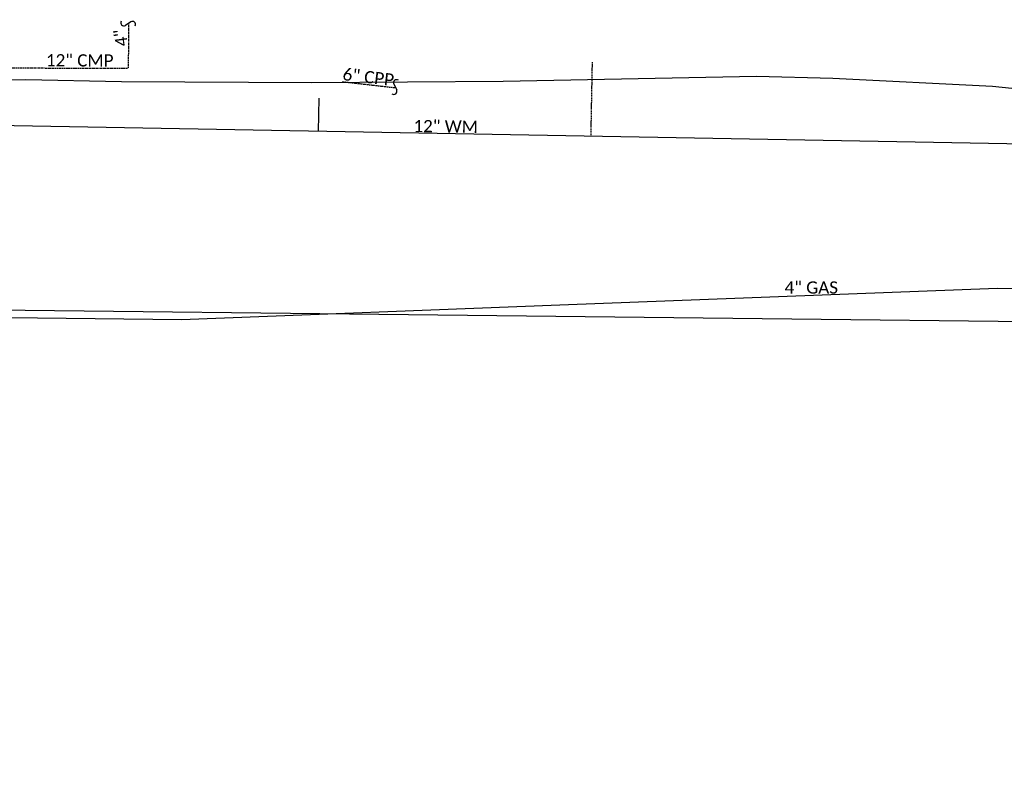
# Model space of a CAD drawing. Header units: feet. Extents: x 2244633 to 2246943, y 595279 to 597098.
# Tile 6 of 9: x 2245921 to 2246146, y 596109 to 596281. Entities that reach past the tile are written whole.
import ezdxf

# ---------------------------------------------------------------- set-up
doc = ezdxf.new("R2010")
doc.units = ezdxf.units.FT
doc.header["$MEASUREMENT"] = 0
for name, pattern in [('DASHED2', [0.375, 0.25, -0.125]), ('foex', [0]), ('OhDOT_USTN5', [0.11, 0.055, -0.055])]:
    doc.linetypes.add(name, pattern=pattern)
for name, color, linetype in [('DR_X_Storm_Sewer', 151, 'OhDOT_USTN5'), ('DR_X_Text', 7, 'Continuous'), ('SH_Data', 7, 'Continuous'), ('UT_X_FO', 30, 'foex'), ('UT_X_Gas', 2, 'ex_gas'), ('UT_X_Gas_Text', 7, 'Continuous'), ('UT_X_Sanitary_Line', 3, 'ex_sanitary'), ('UT_X_Water', 133, 'ex_water'), ('UT_X_Water_Text', 7, 'Continuous')]:
    doc.layers.add(name, color=color, linetype=linetype)
doc.styles.add('Straight-Normal', font='font30.shx', dxfattribs={"height": 0.14})
doc.styles.add('X_Straight_Normal', font='calibril.ttf', dxfattribs={"height": 0.14})
doc.linetypes.add('ex_gas', pattern='A,0.25,-0.15,0.25,-0.15,0.25,-0.15,0.25,-0.15,0.25,-0.1,["G",Straight-Normal,S=0.857142,R=0,X=-0.045,Y=-0.07],-0.1', length=2.05)
doc.linetypes.add('ex_sanitary', pattern='A,0.35,-0.15,0.35,-0.15,0.35,-0.3,["SAN",Straight-Normal,S=1,R=0,X=-0.19,Y=-0.07],-0.3,0.35,-0.15', length=2.45)
doc.linetypes.add('ex_water', pattern='A,0.25,-0.15,0.25,-0.15,0.25,-0.15,0.25,-0.15,0.25,-0.1,["W",Straight-Normal,S=0.857142,R=0,X=-0.045,Y=-0.07],-0.1', length=2.05)

# ---------------------------------------------------------------- blocks, each defined once
blk = doc.blocks.new('SQUIG')
blk.add_line((0.035, 0.029), (-0.021, -0.02))
for centre, start, end in [((-0.044, 0.008), 158.1069, 307.9876), ((0.057, 0.001), 341.0875, 128.316)]:
    blk.add_arc(centre, 0.0361, start, end)

msp = doc.modelspace()

# ---------------------------------------------------------------- linework, layer by layer
at = {"layer": 'DR_X_Storm_Sewer', "flags": 128}
for points in [[(2245945.74, 596280.02), (2245945.71, 596269.64)], [(2245915.45, 596269.76), (2245945.71, 596269.64)], [(2245994.76, 596266.59), (2246006.91, 596265.2)]]:
    msp.add_lwpolyline(points, dxfattribs=at)
at = {"layer": 'UT_X_FO', "flags": 128}
for points in [[(2245773.43, 596265.92), (2245807.3, 596266.51), (2245829.69, 596265.9), (2245875.53, 596266.22), (2245922.25, 596267.09)], [(2245922.25, 596267.09), (2245944.17, 596266.62), (2245987.79, 596266.42), (2246031.61, 596266.68), (2246089.62, 596267.82), (2246107.12, 596267.36), (2246143.7, 596265.56), (2246185.67, 596261.18), (2246211.06, 596259.89), (2246315.16, 596240.87), (2246359.04, 596231.45), (2246410.92, 596222.99), (2246443.86, 596213.09), (2246483.7, 596206.16), (2246501.48, 596201.49), (2246551.09, 596192.59), (2246612.15, 596179.48), (2246649.81, 596173.42), (2246729.25, 596156.47), (2246784.73, 596141.96), (2246837.8, 596130.72), (2246887.24, 596118.34), (2246939.9, 596108.89)]]:
    msp.add_lwpolyline(points, dxfattribs=at)
at = {"layer": 'UT_X_Gas', "flags": 128}
msp.add_lwpolyline([(2245745.43, 596197.98), (2245778.14, 596211.47, -0.114808), (2245794.35, 596214.13), (2245858.89, 596213.23), (2245957.88, 596212.11), (2246044.53, 596215.49), (2246144.75, 596219.26), (2246169.83, 596219.08), (2246210.98, 596215.94), (2246257.31, 596209.23), (2246309.81, 596198.63), (2246448.97, 596168.04)], format="xyb", dxfattribs=at)
at = {"layer": 'UT_X_Sanitary_Line', "flags": 128}
msp.add_lwpolyline([(2245881.5, 596214.71), (2246205.73, 596211.08)], dxfattribs=at)
at = {"layer": 'UT_X_Water', "linetype": 'DASHED2', "flags": 128}
msp.add_lwpolyline([(2246051.95, 596271.08), (2246051.63, 596254)], dxfattribs=at)
at = {"layer": 'UT_X_Water', "flags": 128}
for points in [[(2245989.37, 596262.8), (2245989.24, 596255.17)], [(2245738.82, 596246.85), (2245769.49, 596258.95), (2245780.49, 596259.08), (2246189.09, 596251.66), (2246246.9, 596244.77), (2246265.91, 596241.3)]]:
    msp.add_lwpolyline(points, dxfattribs=at)

# ---------------------------------------------------------------- block references
at = {"layer": 'SH_Data', "xscale": 20, "yscale": 20, "zscale": 20}
for p, rotation in [((2245945.54, 596279.82), 352.0755443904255), ((2246006.91, 596265.2), 75.46723212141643)]:
    msp.add_blockref('SQUIG', p, dxfattribs=dict(at, rotation=rotation))

# ---------------------------------------------------------------- texts
at = {"layer": 'DR_X_Text', "style": 'X_Straight_Normal'}
msp.add_text('12" CMP', height=2.8, rotation=359.7573, dxfattribs=at).set_placement((2245926.85, 596270.1))
at = {"layer": 'DR_X_Text', "char_height": 2.8, "attachment_point": 3, "style": 'X_Straight_Normal'}
for s, insert, rotation in [('4"', (2245942.32, 596278.4), 97.7279), ('6" CPP', (2246006.73, 596268.35), 353.2428)]:
    msp.add_mtext(s, dxfattribs=dict(at, insert=insert, rotation=rotation))
at = {"layer": 'UT_X_Gas_Text', "style": 'X_Straight_Normal'}
msp.add_text('4" GAS', height=2.8, dxfattribs=at).set_placement((2246096.05, 596218.05))
at = {"layer": 'UT_X_Water_Text', "style": 'X_Straight_Normal'}
msp.add_text('12" WM', height=2.8, rotation=359.2002, dxfattribs=at).set_placement((2246011.01, 596255.05))

doc.saveas('drawing.dxf')
